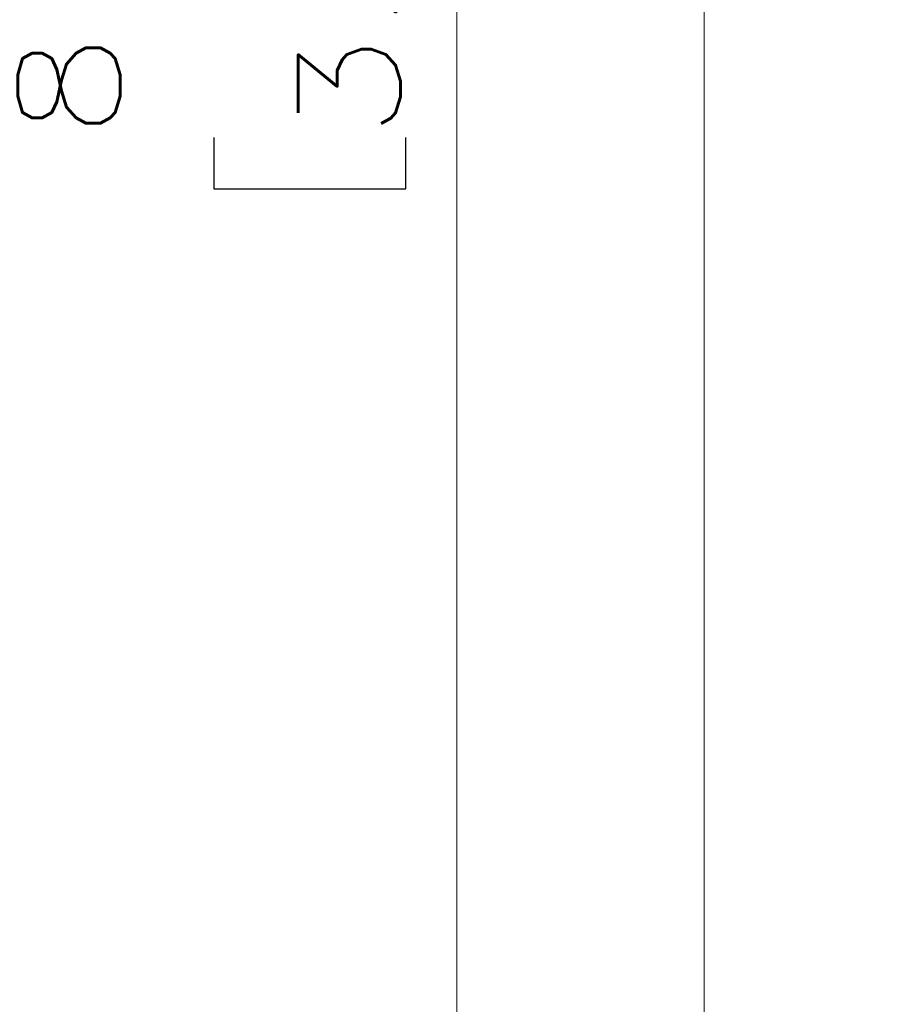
# Model space of a CAD drawing. Header units: millimetres. Extents: x 4 to 836, y 5 to 589.
# Tile 95 of 154: x 587 to 612, y 280 to 309. Entities that reach past the tile are written whole.
import ezdxf

# ---------------------------------------------------------------- set-up
doc = ezdxf.new("R2010")
doc.units = ezdxf.units.MM
doc.layers.add('1', color=7, linetype='Continuous', true_color=0xffffff)
doc.styles.add('ideas_simplex', font='simplex.shx')
doc.dimstyles.get("Standard").update_dxf_attribs({"dimtxt": 0.18, "dimasz": 0.18, "dimexe": 0.18, "dimexo": 0.0625, "dimgap": 0.09, "dimtad": 0, "dimtih": 1, "dimtoh": 1, "dimdec": 4, "dimzin": 0, "dimdsep": 46, "dimtxsty": 'Standard', "dimcen": 0.09, "dimadec": 0, "dimazin": 0, "dimtfac": 1, "dimtdec": 4, "dimtofl": 0, "dimtmove": 0, "dimatfit": 3, "dimfxl": 1, "dimtolj": 1, "dimtzin": 0, "dimarcsym": 0})

# ---------------------------------------------------------------- blocks, each defined once
blk = doc.blocks.new('_U7')
at = {"layer": '1', "color": 152, "lineweight": 13}
for p, q in [((695.062702, 354.711299), (597.434386, 354.711299)), ((663.288624, 267.843936), (597.434386, 267.843936))]:
    blk.add_line(p, q, dxfattribs=at)
at = {"layer": '1', "color": 27, "lineweight": 13}
blk.add_line((599.434386, 267.843936), (599.434386, 354.711299), dxfattribs=at)
at = {"layer": '1', "color": 87, "lineweight": 25}
for p, q in [((597.934386, 318.380118), (592.309386, 318.380118)), ((592.309386, 318.380118), (592.309386, 316.880118)), ((597.934386, 316.880118), (597.934386, 318.380118)), ((592.309386, 305.675118), (592.309386, 304.175118)), ((597.934386, 304.175118), (597.934386, 305.675118)), ((592.309386, 304.175118), (597.934386, 304.175118))]:
    blk.add_line(p, q, dxfattribs=at)
at = {"layer": '1', "color": 27, "lineweight": 18}
for points in [[(599.434386, 354.711299), (599.963367, 351.711301), (598.905405, 351.711297)], [(599.434386, 267.843936), (598.905405, 270.843935), (599.963367, 270.843938)]]:
    blk.add_solid(points, dxfattribs=at)
at = {"layer": '1', "color": 87, "linetype": 'Continuous', "lineweight": 25, "char_height": 3, "attachment_point": 7, "rotation": 90, "line_spacing_factor": 1.204819, "style": 'ideas_simplex'}
for s, insert in [('\\W1.2280;86,9', (590.468386, 305.622618)), ('\\W1.2097;3.42', (597.780886, 305.622618))]:
    blk.add_mtext(s, dxfattribs=dict(at, insert=insert))

msp = doc.modelspace()

# ---------------------------------------------------------------- linework, layer by layer
at = {"layer": '1', "color": 251, "linetype": 'Continuous', "lineweight": 18}
msp.add_line((606.683, 247.358), (606.683, 361.064), dxfattribs=at)

# ---------------------------------------------------------------- dimensions: what is measured, and where the dimension line sits
at = {"layer": '1', "color": 87, "linetype": 'Continuous', "lineweight": 25}
dim = msp.add_linear_dim(base=(599.434, 267.844), p1=(701.22, 354.711), p2=(665.789, 267.844), angle=90, text='<>\\P[\\C87;{\\H1.00x;\\Fsimplex.shx;3.42\\Fsimplex.shx;}\\C87; ]', dimstyle='Standard', override={"dimtxt": 3, "dimasz": 3, "dimexe": 2, "dimexo": 2.5, "dimgap": 1.5, "dimtad": 1, "dimtih": 0, "dimtoh": 0, "dimdec": 1, "dimlfac": 1, "dimzin": 8, "dimdsep": 44, "dimlunit": 2, "dimtxsty": 'ideas_simplex', "dimsah": 1, "dimse1": 0, "dimse2": 0, "dimsd1": 0, "dimsd2": 0, "dimclrd": 27, "dimclre": 152, "dimclrt": 87, "dimtol": 0, "dimtm": -0.1, "dimtfac": 0.5, "dimtdec": 2, "dimtofl": 1, "dimtmove": 0, "dimtzin": 8, "dimlwd": 13, "dimlwe": 13}, dxfattribs=at)
dim.commit()
dim.dimension.update_dxf_attribs({"geometry": '_U7', "text_midpoint": (599.434, 311.278), "dimtype": 160})

doc.saveas('drawing.dxf')
